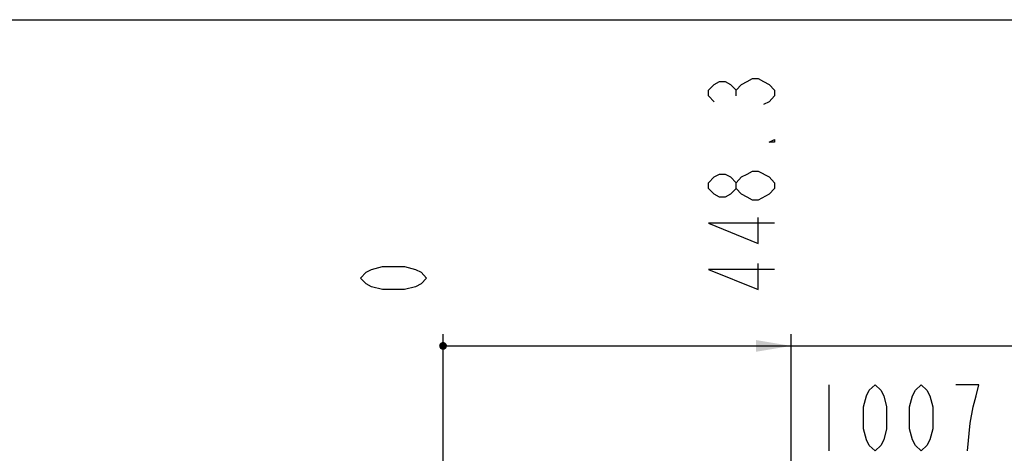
# Model space of a CAD drawing. Header units: millimetres. Extents: x 0 to 5940, y 0 to 4200.
# Tile 78 of 87: x 2174 to 3442, y 3642 to 4200. Entities that reach past the tile are written whole.
import ezdxf

# ---------------------------------------------------------------- set-up
doc = ezdxf.new("R2010")
doc.units = ezdxf.units.MM
doc.header["$LTSCALE"] = 326.7
doc.layers.get('0').update_dxf_attribs({"linetype": 'CONTINUOUS'})
doc.layers.add('RB15-1-B-JSZL_DXF_DIMENSION', color=7, linetype='CONTINUOUS')
doc.layers.add('RB15-1-B-JSZL_DXF_FORMAT', color=7, linetype='CONTINUOUS')
doc.styles.get("Standard").update_dxf_attribs({"font": 'txt', "width": 0.7})
doc.dimstyles.new('DIMSTYLE_4', dxfattribs={"dimtxt": 85, "dimasz": 45, "dimexe": 1.5, "dimexo": 0, "dimgap": 2.125, "dimtad": 0, "dimtih": 1, "dimtoh": 1, "dimdec": 1, "dimdsep": 46, "dimtxsty": 'Standard', "dimblk": '_FILLED', "dimblk1": '_FILLED', "dimblk2": '_FILLED', "dimcen": 0.09, "dimclrt": 5, "dimazin": 2, "dimtp": 0.8, "dimtm": 0.8, "dimtfac": 1, "dimtdec": 1, "dimtofl": 0, "dimtmove": 0, "dimatfit": 3, "dimldrblk": '_FILLED', "dimfxl": 0, "dimtolj": 1, "dimarcsym": 0})
doc.dimstyles.new('DIMSTYLE_5', dxfattribs={"dimtxt": 85, "dimasz": 45, "dimexe": 1.5, "dimexo": 0, "dimgap": 2.125, "dimtad": 0, "dimtih": 1, "dimtoh": 1, "dimdsep": 46, "dimtxsty": 'Standard', "dimblk": '_FILLED', "dimblk1": '_FILLED', "dimblk2": '_FILLED', "dimcen": 0.09, "dimclrt": 5, "dimazin": 2, "dimtp": 0.1, "dimtm": 0.1, "dimtfac": 1, "dimtofl": 0, "dimtmove": 0, "dimatfit": 3, "dimldrblk": '_FILLED', "dimfxl": 0, "dimtolj": 1, "dimarcsym": 0})
doc.dimstyles.new('DIMSTYLE_8', dxfattribs={"dimtxt": 85, "dimasz": 45, "dimexe": 1.5, "dimexo": 0, "dimgap": 2.125, "dimtad": 0, "dimtih": 1, "dimtoh": 1, "dimdsep": 46, "dimtxsty": 'Standard', "dimblk": '_FILLED', "dimblk1": '_FILLED', "dimblk2": '_FILLED', "dimcen": 0.09, "dimclrt": 5, "dimazin": 2, "dimtp": 1.2, "dimtm": 1.2, "dimtfac": 1, "dimtofl": 0, "dimtmove": 0, "dimatfit": 3, "dimldrblk": '_FILLED', "dimfxl": 0, "dimtolj": 1, "dimarcsym": 0})

# ---------------------------------------------------------------- blocks, each defined once
blk = doc.blocks.new('*D15')
at = {"layer": 'RB15-1-B-JSZL_DXF_DIMENSION', "color": 2, "linetype": 'Continuous', "transparency": 16777216}
blk.add_line((3167.2, 3159.6), (3167.2, 3795.4), dxfattribs=at)
blk = doc.blocks.new('_FILLED')
at = {"color": 0, "linetype": 'ByBlock'}
blk.add_solid([(0, 0), (-1, 0.167), (-1, -0.167)], dxfattribs=at)
blk = doc.blocks.new('*D16')
at = {"layer": 'RB15-1-B-JSZL_DXF_DIMENSION', "color": 2, "linetype": 'Continuous', "transparency": 16777216}
blk.add_line((2718.9, 3042.3), (2718.9, 3795.4), dxfattribs=at)
blk = doc.blocks.new('*D17')
at = {"layer": 'RB15-1-B-JSZL_DXF_DIMENSION', "color": 2, "linetype": 'Continuous', "transparency": 16777216}
blk.add_line((4228.9, 2523.3), (4228.9, 3795.4), dxfattribs=at)

msp = doc.modelspace()

# ---------------------------------------------------------------- linework, layer by layer
at = {"color": 2, "linetype": 'Continuous'}
msp.add_line((2718.902, 3780.363), (4228.902, 3780.363), dxfattribs=at)
at = {"color": 2, "linetype": 'Continuous', "const_width": 5}
msp.add_lwpolyline([(2716.402, 3780.363, 1), (2721.402, 3780.363, 1)], format="xyb", close=True, dxfattribs=at)
msp.add_lwpolyline([(2716.402, 3780.363, 1), (2721.402, 3780.363, 1)], format="xyb", close=True, dxfattribs=at)
at = {"color": 2, "linetype": 'Continuous'}
msp.add_solid([(3167.247, 3780.363), (3122.247, 3772.863), (3122.247, 3787.863)], dxfattribs=at)
at = {"layer": 'RB15-1-B-JSZL_DXF_DIMENSION', "color": 5, "linetype": 'Continuous'}
for p, q in [((3096.414, 4101.894), (3096.414, 4109.332)), ((3145.997, 3982.894), (3138.914, 3975.457)), ((3215.915, 3730.361), (3215.915, 3645.361))]:
    msp.add_line(p, q, dxfattribs=at)
for points in [[(3068.081, 4094.457), (3060.997, 4101.894), (3060.997, 4109.332), (3068.081, 4116.769), (3075.164, 4120.488), (3082.247, 4120.488), (3089.33, 4116.769), (3096.414, 4109.332), (3103.497, 4116.769), (3110.58, 4120.488), (3117.664, 4124.207), (3124.747, 4124.207), (3131.831, 4120.488), (3138.914, 4116.769), (3145.997, 4109.332), (3145.997, 4101.894), (3138.914, 4094.457), (3131.831, 4090.738)], [(3145.997, 4046.113), (3145.997, 4042.395), (3138.914, 4042.395), (3145.997, 4046.113)], [(3096.414, 3982.894), (3089.33, 3975.457), (3082.247, 3971.738), (3075.164, 3971.738), (3068.081, 3975.457), (3060.997, 3982.894), (3060.997, 3990.332), (3068.081, 3997.769), (3075.164, 4001.488), (3082.247, 4001.488), (3089.33, 3997.769), (3096.414, 3990.332)], [(3138.914, 3975.457), (3124.747, 3968.019), (3117.664, 3968.019), (3110.58, 3971.738), (3103.497, 3975.457), (3096.414, 3982.894), (3096.414, 3990.332), (3103.497, 3997.769), (3110.58, 4001.488), (3117.664, 4005.207), (3124.747, 4005.207)], [(3124.747, 4005.207), (3138.914, 3997.769), (3145.997, 3990.332), (3145.997, 3982.894)], [(3145.997, 3938.269), (3060.997, 3938.269), (3124.747, 3912.238), (3124.747, 3945.707)], [(2697.652, 3867.613), (2690.569, 3860.176), (2683.485, 3856.457), (2669.318, 3852.738), (2640.985, 3852.738), (2626.819, 3856.457), (2619.735, 3860.176), (2612.652, 3867.613), (2619.735, 3875.051), (2626.819, 3878.769), (2640.985, 3882.488), (2669.318, 3882.488), (2683.485, 3878.769), (2690.569, 3875.051), (2697.652, 3867.613)], [(3145.997, 3878.769), (3060.997, 3878.769), (3124.747, 3852.738), (3124.747, 3886.207)], [(3275.415, 3645.361), (3267.978, 3652.445), (3264.259, 3659.528), (3260.54, 3673.695), (3260.54, 3702.028), (3264.259, 3716.195), (3267.978, 3723.278), (3275.415, 3730.361), (3282.853, 3723.278), (3286.571, 3716.195), (3290.29, 3702.028), (3290.29, 3673.695), (3286.571, 3659.528), (3282.853, 3652.445), (3275.415, 3645.361)], [(3334.915, 3645.361), (3327.478, 3652.445), (3323.759, 3659.528), (3320.04, 3673.695), (3320.04, 3702.028), (3323.759, 3716.195), (3327.478, 3723.278), (3334.915, 3730.361), (3342.353, 3723.278), (3346.072, 3716.195), (3349.79, 3702.028), (3349.79, 3673.695), (3346.072, 3659.528), (3342.353, 3652.445), (3334.915, 3645.361)], [(3394.415, 3645.361), (3398.134, 3680.778), (3401.853, 3702.028), (3405.572, 3716.195), (3409.29, 3730.361), (3379.54, 3730.361)]]:
    msp.add_lwpolyline(points, dxfattribs=at)
at = {"layer": 'RB15-1-B-JSZL_DXF_FORMAT', "color": 7, "linetype": 'Continuous'}
msp.add_line((0, 4200), (5940, 4200), dxfattribs=at)

# ---------------------------------------------------------------- dimensions: what is measured, and where the dimension line sits
at = {"layer": 'RB15-1-B-JSZL_DXF_DIMENSION', "color": 2, "linetype": 'Continuous'}
for feature_location, offset, origin, dimstyle, picture, middle in [((2718.901897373, 3042.317052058), (0, 753.046067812), (2718.901897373, 3042.317052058), 'DIMSTYLE_5', '*D16', (2697.651897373, 3837.863119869)), ((3167.247, 3159.584), (0, 635.779), (2718.902, 3042.317), 'DIMSTYLE_4', '*D15', (3145.997, 3837.863)), ((4228.902, 2523.268), (0, 1272.095), (2718.902, 2523.268), 'DIMSTYLE_8', '*D17', (4207.652, 3837.863))]:
    dim = msp.add_ordinate_dim(feature_location=feature_location, offset=offset, dtype=1, origin=origin, dimstyle=dimstyle, override={"dimgap": 21.249823, "dimtad": 1, "dimtih": 0, "dimtoh": 0}, dxfattribs=at)
    dim.commit()
    dim.dimension.update_dxf_attribs({"geometry": picture, "text_midpoint": middle})

doc.saveas('drawing.dxf')
